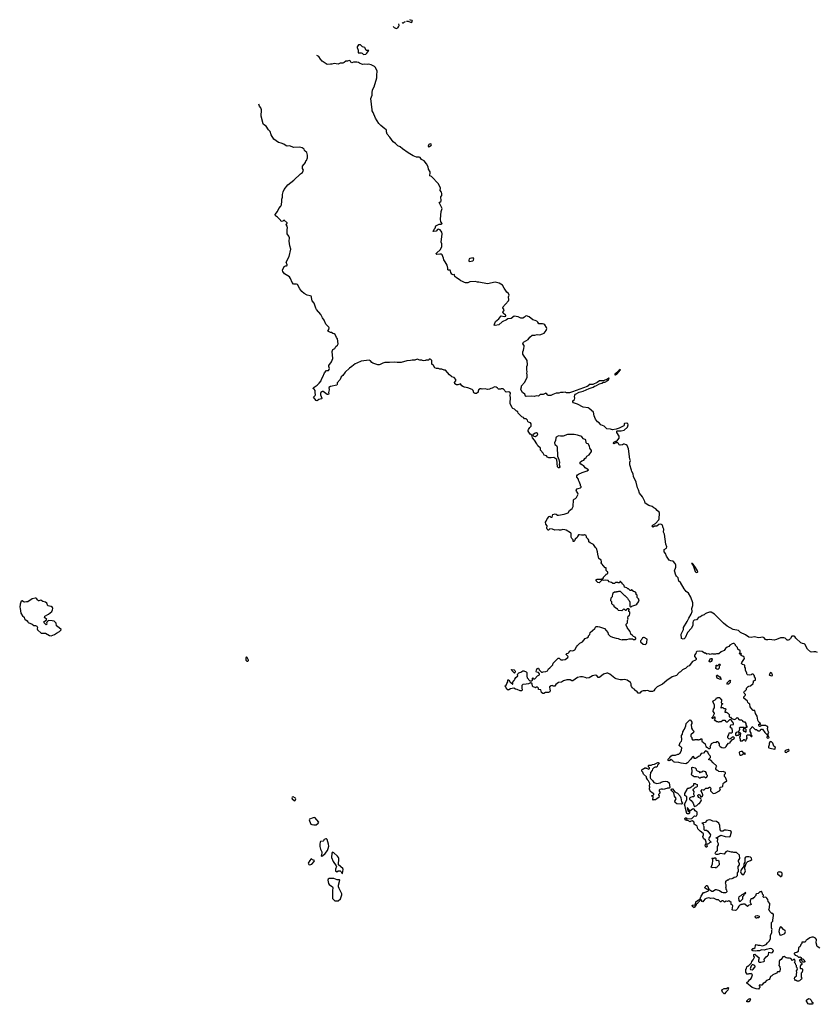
# Model space of a CAD drawing. Extents: x 2029826 to 2248070, y 228728 to 402406.
# Tile 245 of 256: x 2141922 to 2158637, y 381770 to 402406. Entities that reach past the tile are written whole.
import ezdxf

# ---------------------------------------------------------------- set-up
doc = ezdxf.new("R2010")
doc.units = 0

msp = doc.modelspace()

# ---------------------------------------------------------------- linework, layer by layer
at = {"layer": '0CON10XD'}
for points in [[(2150028, 402378), (2150065, 402373), (2150125, 402349), (2150139, 402355), (2150153, 402375), (2150145, 402389), (2150115, 402398), (2150099, 402406)], [(2149750, 402272), (2149756, 402256), (2149769, 402239), (2149815, 402224), (2149845, 402233), (2149864, 402256), (2149874, 402285), (2149869, 402317)], [(2149937, 402344), (2149945, 402338), (2149965, 402342), (2149985, 402360), (2149995, 402360), (2150004, 402369)], [(2149125, 401678), (2149175, 401682), (2149199, 401701), (2149238, 401758), (2149185, 401760), (2149165, 401810), (2149153, 401823), (2149104, 401834), (2149065, 401880), (2149025, 401876), (2148994, 401836), (2148992, 401825), (2149013, 401765), (2149015, 401710), (2149075, 401714), (2149096, 401706), (2149125, 401678)], [(2154746, 392966), (2154709, 393075), (2154710, 393135), (2154719, 393165), (2154707, 393195), (2154680, 393415), (2154655, 393480), (2154635, 393496), (2154595, 393509), (2154575, 393506), (2154555, 393494), (2154505, 393487), (2154485, 393493), (2154471, 393521), (2154454, 393534), (2154415, 393539), (2154375, 393517), (2154364, 393524), (2154365, 393538), (2154375, 393550), (2154415, 393572), (2154436, 393574), (2154482, 393638), (2154482, 393675), (2154433, 393753), (2154435, 393780), (2154445, 393788), (2154525, 393790), (2154589, 393801), (2154657, 393865), (2154671, 393915), (2154664, 393944), (2154645, 393952), (2154595, 393941), (2154588, 393935), (2154592, 393905), (2154583, 393897), (2154485, 393847), (2154425, 393827), (2154345, 393808), (2154305, 393823), (2154225, 393834), (2154172, 393885), (2154103, 393913), (2154068, 393958), (2154030, 393980), (2153992, 394035), (2153960, 394100), (2153945, 394179), (2153855, 394259), (2153835, 394269), (2153728, 394288), (2153615, 394349), (2153528, 394378), (2153514, 394394), (2153515, 394418), (2153550, 394445), (2153554, 394474), (2153546, 394506), (2153554, 394535), (2153571, 394555), (2153645, 394596), (2153729, 394621), (2153855, 394678), (2153937, 394703), (2153965, 394725), (2153995, 394732), (2154073, 394777), (2154125, 394791), (2154155, 394807), (2154185, 394808), (2154204, 394815), (2154225, 394835), (2154261, 394855), (2154278, 394895), (2154266, 394896), (2154237, 394873), (2154150, 394840), (2154115, 394835), (2154075, 394839), (2154025, 394801), (2153935, 394763), (2153855, 394760), (2153837, 394733), (2153815, 394719), (2153505, 394604), (2153445, 394588), (2153405, 394585), (2153384, 394584), (2153355, 394596), (2153311, 394589), (2153255, 394595), (2153221, 394579), (2153165, 394580), (2153098, 394552), (2153055, 394532), (2153005, 394531), (2152989, 394539), (2152965, 394568), (2152945, 394575), (2152895, 394549), (2152828, 394552), (2152802, 394525), (2152785, 394518), (2152751, 394519), (2152705, 394509), (2152645, 394518), (2152537, 394507), (2152525, 394518), (2152505, 394560), (2152459, 394589), (2152428, 394638), (2152422, 394665), (2152438, 394712), (2152438, 394735), (2152498, 394802), (2152550, 394890), (2152557, 394915), (2152560, 394965), (2152551, 394995), (2152554, 395025), (2152547, 395065), (2152551, 395139), (2152561, 395175), (2152557, 395265), (2152467, 395395), (2152464, 395445), (2152478, 395482), (2152490, 395515), (2152494, 395555), (2152492, 395575), (2152468, 395615), (2152471, 395635), (2152479, 395645), (2152575, 395706), (2152614, 395755), (2152665, 395794), (2152715, 395793), (2152765, 395806), (2152825, 395801), (2152879, 395821), (2152911, 395839), (2152956, 395895), (2152969, 395935), (2152964, 395955), (2152927, 396007), (2152905, 396024), (2152875, 396034), (2152802, 396032), (2152784, 396065), (2152763, 396085), (2152724, 396104), (2152675, 396116), (2152601, 396181), (2152545, 396200), (2152525, 396194), (2152500, 396170), (2152465, 396152), (2152425, 396152), (2152366, 396176), (2152285, 396190), (2152224, 396146), (2152155, 396136), (2152125, 396113), (2152034, 396076), (2151965, 396012), (2151884, 395994), (2151867, 396005), (2151870, 396025), (2151893, 396077), (2151965, 396133), (2152005, 396194), (2152015, 396199), (2152075, 396183), (2152108, 396195), (2152111, 396205), (2152105, 396215), (2152053, 396255), (2152050, 396275), (2152071, 396305), (2152074, 396325), (2152044, 396365), (2152043, 396375), (2152167, 396515), (2152171, 396535), (2152169, 396595), (2152177, 396635), (2152164, 396664), (2152133, 396695), (2152076, 396776), (2152043, 396845), (2151967, 396885), (2151885, 396905), (2151725, 396870), (2151546, 396904), (2151515, 396902), (2151465, 396916), (2151355, 396910), (2151316, 396894), (2151265, 396891), (2151243, 396895), (2151205, 396922), (2151165, 396935), (2151133, 396963), (2151074, 396995), (2151041, 397021), (2151035, 397058), (2151025, 397062), (2151005, 397060), (2150975, 397074), (2150954, 397105), (2150953, 397143), (2150944, 397154), (2150905, 397155), (2150895, 397164), (2150897, 397195), (2150878, 397258), (2150842, 397332), (2150812, 397375), (2150805, 397407), (2150775, 397476), (2150755, 397489), (2150725, 397494), (2150665, 397487), (2150648, 397495), (2150648, 397505), (2150658, 397515), (2150742, 397588), (2150769, 397651), (2150770, 397705), (2150757, 397745), (2150775, 397915), (2150767, 397953), (2150735, 397999), (2150695, 398016), (2150681, 398009), (2150650, 397975), (2150590, 397965), (2150609, 398015), (2150627, 398035), (2150643, 398085), (2150712, 398118), (2150755, 398120), (2150770, 398125), (2150778, 398135), (2150751, 398171), (2150742, 398225), (2150756, 398385), (2150776, 398446), (2150711, 398575), (2150747, 398595), (2150758, 398612), (2150751, 398695), (2150766, 398724), (2150772, 398765), (2150764, 398794), (2150737, 398825), (2150738, 398875), (2150698, 398965), (2150555, 399122), (2150520, 399135), (2150518, 399155), (2150526, 399185), (2150522, 399218), (2150490, 399275), (2150480, 399325), (2150444, 399384), (2150399, 399445), (2150341, 399475), (2150315, 399519), (2150296, 399526), (2150265, 399521), (2150237, 399527), (2150171, 399555), (2150064, 399615), (2149945, 399696), (2149895, 399741), (2149847, 399765), (2149795, 399812), (2149749, 399845), (2149676, 399945), (2149623, 400005), (2149612, 400055), (2149612, 400085), (2149603, 400103), (2149575, 400118), (2149487, 400187), (2149448, 400228), (2149378, 400345), (2149331, 400459), (2149310, 400495), (2149306, 400515), (2149284, 400755), (2149306, 400824), (2149306, 400875), (2149316, 400934), (2149350, 400995), (2149406, 401185), (2149405, 401245), (2149414, 401324), (2149382, 401402), (2149355, 401428), (2149285, 401462), (2149235, 401471), (2149205, 401464), (2149145, 401471), (2149105, 401469), (2149042, 401492), (2149020, 401510), (2148987, 401517), (2148915, 401516), (2148885, 401498), (2148869, 401509), (2148854, 401535), (2148825, 401548), (2148795, 401536), (2148755, 401533), (2148725, 401506), (2148696, 401496), (2148635, 401496), (2148594, 401476), (2148515, 401488), (2148464, 401474), (2148435, 401476), (2148365, 401464), (2148263, 401535), (2148226, 401576), (2148191, 401631), (2148147, 401656)], [(2154760, 390445), (2154758, 390458), (2154745, 390460), (2154728, 390442), (2154715, 390440), (2154680, 390475), (2154665, 390480), (2154647, 390497), (2154600, 390515), (2154588, 390548), (2154562, 390572), (2154550, 390585), (2154550, 390595), (2154515, 390630), (2154502, 390628), (2154498, 390612), (2154485, 390600), (2154465, 390600), (2154455, 390610), (2154405, 390610), (2154385, 390590), (2154355, 390590), (2154343, 390593), (2154325, 390610), (2154273, 390623), (2154255, 390650), (2154205, 390658), (2154165, 390652), (2154135, 390660), (2154115, 390650), (2154067, 390603), (2154035, 390610), (2154000, 390645), (2154005, 390670), (2154015, 390670), (2154025, 390680), (2154115, 390680), (2154125, 390690), (2154145, 390690), (2154160, 390705), (2154160, 390725), (2154210, 390775), (2154210, 390785), (2154235, 390790), (2154248, 390802), (2154250, 390835), (2154235, 390840), (2154213, 390863), (2154210, 390915), (2154195, 390920), (2154155, 390960), (2154140, 390965), (2154138, 390985), (2154121, 391001), (2154108, 391025), (2154112, 391045), (2154108, 391075), (2154062, 391115), (2154038, 391205), (2154032, 391255), (2154008, 391325), (2153991, 391341), (2153946, 391406), (2153875, 391440), (2153850, 391465), (2153847, 391497), (2153838, 391515), (2153800, 391555), (2153800, 391575), (2153790, 391585), (2153790, 391595), (2153765, 391610), (2153755, 391610), (2153745, 391600), (2153695, 391602), (2153655, 391612), (2153635, 391607), (2153610, 391575), (2153602, 391555), (2153560, 391515), (2153550, 391485), (2153535, 391470), (2153522, 391472), (2153520, 391505), (2153490, 391535), (2153481, 391561), (2153477, 391585), (2153482, 391642), (2153463, 391653), (2153375, 391707), (2153343, 391717), (2153305, 391718), (2153265, 391707), (2153237, 391707), (2153215, 391717), (2153135, 391710), (2153085, 391727), (2153035, 391732), (2153005, 391710), (2152995, 391710), (2152979, 391729), (2152972, 391752), (2152977, 391797), (2152950, 391835), (2152940, 391875), (2152958, 391895), (2152973, 391947), (2153020, 391995), (2153035, 392000), (2153055, 391980), (2153078, 391982), (2153093, 392037), (2153145, 392047), (2153165, 392042), (2153195, 392023), (2153215, 392020), (2153335, 392040), (2153415, 392072), (2153444, 392116), (2153501, 392159), (2153519, 392205), (2153530, 392345), (2153542, 392358), (2153569, 392371), (2153592, 392395), (2153628, 392465), (2153620, 392485), (2153590, 392525), (2153583, 392547), (2153605, 392572), (2153625, 392582), (2153677, 392593), (2153690, 392605), (2153690, 392625), (2153678, 392638), (2153678, 392655), (2153650, 392725), (2153633, 392753), (2153632, 392775), (2153598, 392815), (2153598, 392845), (2153611, 392865), (2153632, 392878), (2153709, 392915), (2153817, 392953), (2153843, 392975), (2153775, 393015), (2153747, 393057), (2153715, 393068), (2153685, 393088), (2153661, 393115), (2153668, 393132), (2153702, 393158), (2153741, 393175), (2153762, 393208), (2153795, 393233), (2153809, 393261), (2153856, 393285), (2153906, 393355), (2153906, 393375), (2153873, 393423), (2153865, 393470), (2153836, 393516), (2153805, 393523), (2153792, 393535), (2153785, 393598), (2153735, 393623), (2153704, 393665), (2153685, 393678), (2153655, 393681), (2153615, 393699), (2153545, 393714), (2153400, 393710), (2153313, 393677), (2153255, 393677), (2153214, 393686), (2153167, 393655), (2153157, 393635), (2153149, 393585), (2153129, 393535), (2153134, 393504), (2153170, 393480), (2153189, 393445), (2153196, 393255), (2153224, 393185), (2153236, 393125), (2153230, 393085), (2153240, 393035), (2153230, 393015), (2153215, 393010), (2153194, 393035), (2153179, 393185), (2153115, 393233), (2153058, 393222), (2153012, 393222), (2152984, 393234), (2152965, 393262), (2152910, 393280), (2152889, 393319), (2152833, 393385), (2152833, 393425), (2152782, 393475), (2152763, 393515), (2152710, 393595), (2152667, 393645), (2152654, 393695), (2152621, 393721), (2152581, 393781), (2152578, 393795), (2152585, 393818), (2152610, 393860), (2152639, 393885), (2152642, 393915), (2152638, 393935), (2152625, 393958), (2152588, 393968), (2152570, 393985), (2152562, 394015), (2152535, 394040), (2152503, 394043), (2152480, 394065), (2152444, 394084), (2152365, 394160), (2152360, 394185), (2152345, 394200), (2152332, 394202), (2152295, 394242), (2152255, 394254), (2152241, 394271), (2152200, 394365), (2152208, 394495), (2152192, 394525), (2152202, 394538), (2152207, 394575), (2152195, 394599), (2152175, 394606), (2152115, 394602), (2152055, 394668), (2152015, 394670), (2151995, 394660), (2151955, 394660), (2151940, 394675), (2151935, 394690), (2151925, 394690), (2151907, 394707), (2151875, 394710), (2151825, 394680), (2151793, 394677), (2151767, 394663), (2151725, 394652), (2151675, 394668), (2151615, 394660), (2151595, 394670), (2151575, 394670), (2151540, 394645), (2151540, 394635), (2151530, 394625), (2151528, 394602), (2151495, 394570), (2151465, 394570), (2151442, 394585), (2151422, 394635), (2151405, 394652), (2151315, 394692), (2151245, 394702), (2151225, 394711), (2151187, 394735), (2151160, 394775), (2151127, 394763), (2151105, 394754), (2151074, 394754), (2151042, 394775), (2151037, 394803), (2151060, 394835), (2151060, 394865), (2151025, 394908), (2150975, 394922), (2150966, 394936), (2150931, 394961), (2150845, 395060), (2150815, 395062), (2150772, 395082), (2150725, 395082), (2150696, 395096), (2150655, 395092), (2150625, 395108), (2150592, 395155), (2150562, 395185), (2150558, 395195), (2150562, 395225), (2150558, 395265), (2150540, 395285), (2150525, 395290), (2150505, 395290), (2150495, 395270), (2150435, 395270), (2150427, 395263), (2150395, 395258), (2150363, 395263), (2150352, 395272), (2150305, 395273), (2150255, 395290), (2150205, 395273), (2150149, 395271), (2150115, 395260), (2150034, 395256), (2149915, 395224), (2149835, 395224), (2149775, 395231), (2149675, 395220), (2149575, 395218), (2149535, 395208), (2149475, 395178), (2149455, 395173), (2149427, 395173), (2149383, 395183), (2149325, 395207), (2149302, 395222), (2149276, 395256), (2149245, 395268), (2149075, 395252), (2148988, 395205), (2148955, 395194), (2148885, 395136), (2148836, 395104), (2148745, 395020), (2148693, 394947), (2148656, 394924), (2148636, 394865), (2148575, 394798), (2148573, 394757), (2148565, 394748), (2148435, 394719), (2148398, 394695), (2148410, 394645), (2148394, 394595), (2148400, 394565), (2148395, 394550), (2148365, 394550), (2148285, 394612), (2148265, 394613), (2148235, 394592), (2148225, 394575), (2148224, 394545), (2148257, 394475), (2148256, 394465), (2148245, 394458), (2148194, 394446), (2148155, 394415), (2148135, 394428), (2148082, 394495), (2148114, 394526), (2148120, 394545), (2148113, 394595), (2148117, 394637), (2148095, 394662), (2148074, 394674), (2148072, 394685), (2148090, 394705), (2148155, 394747), (2148184, 394776), (2148200, 394785), (2148242, 394838), (2148246, 394875), (2148275, 394920), (2148313, 395007), (2148355, 395054), (2148395, 395056), (2148410, 395075), (2148416, 395095), (2148400, 395135), (2148401, 395155), (2148456, 395235), (2148484, 395304), (2148468, 395455), (2148485, 395492), (2148528, 395512), (2148550, 395555), (2148585, 395582), (2148597, 395615), (2148582, 395715), (2148563, 395743), (2148535, 395810), (2148515, 395822), (2148488, 395828), (2148455, 395850), (2148435, 395848), (2148406, 395866), (2148378, 395875), (2148403, 395915), (2148408, 395948), (2148404, 395964), (2148335, 396024), (2148300, 396110), (2148265, 396158), (2148236, 396226), (2148145, 396330), (2148125, 396360), (2148092, 396465), (2148050, 396515), (2148043, 396535), (2148040, 396595), (2148029, 396609), (2148009, 396619), (2147945, 396630), (2147885, 396667), (2147836, 396706), (2147791, 396765), (2147745, 396853), (2147725, 396866), (2147695, 396860), (2147663, 396865), (2147635, 396898), (2147598, 396978), (2147574, 397014), (2147472, 397082), (2147435, 397130), (2147433, 397155), (2147465, 397230), (2147490, 397245), (2147515, 397248), (2147528, 397255), (2147530, 397265), (2147507, 397325), (2147572, 397445), (2147601, 397595), (2147583, 397665), (2147570, 397765), (2147577, 397835), (2147565, 397872), (2147531, 397915), (2147529, 398005), (2147536, 398046), (2147529, 398075), (2147508, 398115), (2147512, 398125), (2147528, 398132), (2147529, 398145), (2147465, 398202), (2147451, 398199), (2147435, 398183), (2147405, 398178), (2147386, 398206), (2147325, 398268), (2147280, 398295), (2147278, 398322), (2147324, 398386), (2147355, 398452), (2147392, 398498), (2147406, 398525), (2147416, 398605), (2147414, 398645), (2147428, 398685), (2147431, 398745), (2147444, 398796), (2147466, 398845), (2147542, 398948), (2147669, 399041), (2147805, 399172), (2147848, 399205), (2147868, 399255), (2147850, 399285), (2147852, 399335), (2147910, 399415), (2147920, 399445), (2147932, 399458), (2147952, 399508), (2147952, 399565), (2147940, 399625), (2147905, 399650), (2147892, 399665), (2147885, 399690), (2147845, 399723), (2147785, 399734), (2147667, 399727), (2147575, 399762), (2147525, 399752), (2147505, 399760), (2147455, 399800), (2147405, 399820), (2147345, 399830), (2147248, 399905), (2147194, 399994), (2147172, 400062), (2147138, 400095), (2147087, 400175), (2147035, 400210), (2147026, 400225), (2146984, 400385), (2146987, 400517), (2146973, 400555), (2146947, 400595), (2146935, 400636)], [(2150495, 399741), (2150515, 399758), (2150535, 399762), (2150550, 399785), (2150548, 399798), (2150525, 399803), (2150495, 399792), (2150483, 399765), (2150485, 399750), (2150495, 399741)], [(2151355, 397340), (2151385, 397344), (2151415, 397351), (2151431, 397365), (2151438, 397395), (2151425, 397418), (2151355, 397402), (2151339, 397391), (2151332, 397365), (2151337, 397345), (2151355, 397340)], [(2154405, 394965), (2154435, 394979), (2154515, 395068), (2154505, 395073), (2154485, 395063), (2154429, 395001), (2154395, 394976), (2154396, 394966), (2154405, 394965)], [(2152735, 393672), (2152769, 393695), (2152779, 393715), (2152773, 393733), (2152755, 393744), (2152725, 393741), (2152673, 393705), (2152676, 393695), (2152700, 393680), (2152735, 393672)], [(2158640, 389140), (2158605, 389160), (2158565, 389160), (2158525, 389149), (2158496, 389156), (2158435, 389211), (2158379, 389315), (2158365, 389324), (2158325, 389330), (2158295, 389343), (2158185, 389444), (2158167, 389477), (2158155, 389484), (2158104, 389486), (2158075, 389437), (2158049, 389411), (2158025, 389400), (2158005, 389403), (2157965, 389441), (2157939, 389449), (2157865, 389452), (2157781, 389419), (2157735, 389400), (2157685, 389406), (2157645, 389419), (2157600, 389410), (2157562, 389412), (2157552, 389415), (2157525, 389451), (2157495, 389468), (2157415, 389453), (2157315, 389471), (2157251, 389459), (2157205, 389464), (2157135, 389514), (2157027, 389565), (2156985, 389601), (2156872, 389622), (2156748, 389698), (2156674, 389755), (2156605, 389820), (2156485, 389946), (2156415, 389988), (2156375, 389989), (2156312, 389968), (2156285, 389953), (2156265, 389933), (2156221, 389919), (2156189, 389891), (2156155, 389881), (2156105, 389829), (2156060, 389820), (2156038, 389802), (2156028, 389775), (2156031, 389719), (2156002, 389655), (2155920, 389560), (2155865, 389448), (2155845, 389428), (2155825, 389420), (2155792, 389435), (2155787, 389527), (2155831, 389625), (2155833, 389665), (2155911, 389795), (2155943, 389865), (2155996, 389944), (2156016, 390004), (2156009, 390065), (2156029, 390125), (2156030, 390185), (2155985, 390305), (2155938, 390385), (2155889, 390419), (2155848, 390475), (2155773, 390613), (2155735, 390639), (2155721, 390711), (2155685, 390744), (2155672, 390765), (2155645, 390855), (2155673, 390935), (2155671, 390971), (2155661, 391005), (2155615, 391056), (2155565, 391062), (2155535, 391077), (2155479, 391165), (2155456, 391216), (2155431, 391255), (2155431, 391305), (2155475, 391332), (2155481, 391355), (2155465, 391415), (2155432, 391625), (2155416, 391665), (2155418, 391725), (2155404, 391755), (2155395, 391806), (2155385, 391819), (2155359, 391831), (2155315, 391829), (2155275, 391793), (2155222, 391788), (2155195, 391771), (2155182, 391775), (2155179, 391795), (2155195, 391822), (2155245, 391845), (2155319, 391921), (2155325, 391945), (2155332, 392065), (2155322, 392085), (2155278, 392118), (2155253, 392155), (2155213, 392173), (2155175, 392202), (2155105, 392222), (2155032, 392272), (2155024, 392305), (2154972, 392405), (2154914, 392485), (2154889, 392555), (2154868, 392595), (2154839, 392715), (2154782, 392835), (2154778, 392885), (2154753, 392935), (2154746, 392966)], [(2156101, 390821), (2156125, 390824), (2156131, 390835), (2156128, 390855), (2156086, 390926), (2156037, 390995), (2156025, 391006), (2156005, 391010), (2156003, 391005), (2156034, 390964), (2156080, 390840), (2156101, 390821)], [(2156992, 387742), (2157005, 387730), (2157055, 387730), (2157060, 387715), (2157075, 387700), (2157085, 387700), (2157095, 387690), (2157115, 387690), (2157137, 387657), (2157140, 387625), (2157160, 387595), (2157158, 387572), (2157115, 387570), (2157110, 387565), (2157112, 387552), (2157128, 387548), (2157140, 387535), (2157138, 387472), (2157122, 387472), (2157118, 387488), (2157105, 387490), (2157090, 387505), (2157090, 387535), (2157100, 387545), (2157098, 387568), (2157015, 387570), (2157000, 387555), (2157010, 387545), (2157010, 387525), (2156998, 387512), (2156988, 387482), (2156935, 387468), (2156920, 387445), (2156922, 387412), (2156935, 387410), (2156945, 387400), (2156955, 387410), (2156985, 387410), (2156998, 387422), (2157000, 387445), (2156992, 387458), (2157002, 387468), (2157015, 387470), (2157030, 387455), (2157030, 387435), (2157020, 387425), (2157020, 387385), (2157010, 387375), (2157013, 387343), (2157020, 387335), (2157020, 387295), (2157025, 387290), (2157065, 387290), (2157095, 387320), (2157105, 387320), (2157118, 387308), (2157122, 387292), (2157138, 387292), (2157152, 387328), (2157170, 387345), (2157170, 387355), (2157160, 387365), (2157160, 387405), (2157175, 387420), (2157215, 387420), (2157252, 387382), (2157268, 387382), (2157270, 387395), (2157250, 387415), (2157250, 387455), (2157230, 387485), (2157230, 387535), (2157258, 387562), (2157262, 387578), (2157275, 387590), (2157332, 387532), (2157365, 387530), (2157395, 387500), (2157435, 387500), (2157448, 387512), (2157450, 387525), (2157462, 387538), (2157488, 387538), (2157535, 387470), (2157588, 387418), (2157590, 387385), (2157580, 387375), (2157582, 387362), (2157595, 387350), (2157618, 387352), (2157628, 387365), (2157610, 387405), (2157610, 387445), (2157618, 387465), (2157610, 387495), (2157600, 387505), (2157600, 387525), (2157590, 387535), (2157590, 387555), (2157600, 387565), (2157598, 387588), (2157585, 387600), (2157565, 387600), (2157555, 387610), (2157455, 387610), (2157445, 387590), (2157435, 387590), (2157422, 387602), (2157410, 387615), (2157412, 387638), (2157445, 387640), (2157450, 387645), (2157435, 387668), (2157412, 387682), (2157388, 387728), (2157377, 387807), (2157342, 387865), (2157330, 387925), (2157325, 387930), (2157295, 387930), (2157244, 387984), (2157233, 388003), (2157225, 388060), (2157200, 388075), (2157183, 388093), (2157175, 388120), (2157100, 388185), (2157100, 388215), (2157125, 388240), (2157130, 388255), (2157130, 388265), (2157102, 388292), (2157100, 388305), (2157110, 388335), (2157130, 388345), (2157150, 388365), (2157150, 388395), (2157185, 388430), (2157195, 388430), (2157205, 388440), (2157238, 388442), (2157290, 388495), (2157290, 388505), (2157300, 388515), (2157302, 388548), (2157340, 388565), (2157340, 388605), (2157320, 388635), (2157320, 388655), (2157310, 388665), (2157308, 388678), (2157295, 388690), (2157265, 388690), (2157252, 388678), (2157225, 388670), (2157172, 388672), (2157170, 388685), (2157160, 388695), (2157160, 388715), (2157130, 388765), (2157130, 388815), (2157120, 388835), (2157120, 388875), (2157070, 388895), (2157052, 388915), (2157054, 388936), (2157108, 389015), (2157102, 389042), (2157077, 389067), (2157055, 389070), (2157042, 389082), (2157040, 389105), (2157050, 389115), (2157038, 389128), (2157032, 389128), (2157015, 389110), (2157002, 389122), (2157020, 389145), (2157018, 389175), (2156975, 389210), (2156967, 389247), (2156925, 389290), (2156920, 389305), (2156895, 389330), (2156875, 389332), (2156850, 389325), (2156805, 389298), (2156785, 389272), (2156750, 389255), (2156715, 389228), (2156685, 389182), (2156625, 389158), (2156572, 389118), (2156525, 389118), (2156505, 389110), (2156455, 389110), (2156435, 389118), (2156395, 389100), (2156365, 389118), (2156325, 389108), (2156295, 389130), (2156275, 389132), (2156222, 389162), (2156163, 389173), (2156113, 389167), (2156098, 389148), (2156092, 389125), (2156064, 389085), (2156065, 389062), (2156097, 389015), (2156096, 388994), (2156085, 388980), (2156025, 388957), (2155953, 388867), (2155915, 388848), (2155875, 388808), (2155855, 388802), (2155815, 388778), (2155770, 388735), (2155745, 388722), (2155685, 388662), (2155595, 388632), (2155483, 388557), (2155395, 388483), (2155284, 388426), (2155234, 388376), (2155209, 388341), (2155185, 388328), (2155165, 388323), (2155125, 388328), (2155085, 388348), (2155045, 388340), (2154985, 388340), (2154947, 388323), (2154915, 388290), (2154885, 388290), (2154859, 388319), (2154810, 388355), (2154810, 388365), (2154798, 388378), (2154785, 388380), (2154761, 388401), (2154745, 388430), (2154738, 388455), (2154738, 388485), (2154722, 388515), (2154656, 388566), (2154595, 388580), (2154555, 388572), (2154505, 388572), (2154425, 388592), (2154396, 388606), (2154291, 388691), (2154245, 388710), (2154225, 388710), (2154154, 388686), (2154080, 388625), (2154065, 388620), (2154045, 388620), (2154020, 388660), (2153985, 388665), (2153923, 388657), (2153855, 388610), (2153805, 388608), (2153775, 388622), (2153715, 388630), (2153675, 388630), (2153615, 388619), (2153515, 388546), (2153495, 388548), (2153455, 388569), (2153385, 388569), (2153315, 388549), (2153275, 388524), (2153215, 388512), (2153155, 388470), (2153135, 388440), (2153105, 388440), (2153085, 388450), (2153063, 388447), (2153028, 388422), (2153030, 388365), (2153040, 388355), (2153035, 388320), (2153005, 388303), (2152943, 388307), (2152905, 388282), (2152883, 388283), (2152860, 388305), (2152845, 388360), (2152795, 388370), (2152792, 388395), (2152777, 388417), (2152755, 388420), (2152735, 388400), (2152725, 388410), (2152680, 388425), (2152668, 388438), (2152660, 388485), (2152637, 388507), (2152625, 388508), (2152585, 388487), (2152535, 388483), (2152465, 388470), (2152446, 388454), (2152443, 388395), (2152449, 388361), (2152442, 388338), (2152411, 388341), (2152345, 388368), (2152310, 388375), (2152275, 388398), (2152205, 388380), (2152175, 388359), (2152160, 388355), (2152124, 388384), (2152117, 388407), (2152090, 388435), (2152115, 388460), (2152130, 388495), (2152152, 388525), (2152155, 388570), (2152175, 388570), (2152201, 388521), (2152222, 388502), (2152238, 388498), (2152252, 388482), (2152258, 388482), (2152260, 388495), (2152250, 388505), (2152250, 388515), (2152286, 388554), (2152298, 388585), (2152322, 388618), (2152360, 388655), (2152352, 388675), (2152360, 388695), (2152385, 388718), (2152425, 388730), (2152463, 388757), (2152485, 388761), (2152535, 388739), (2152547, 388725), (2152549, 388645), (2152558, 388615), (2152615, 388552), (2152655, 388550), (2152668, 388565), (2152670, 388605), (2152675, 388610), (2152686, 388606), (2152692, 388592), (2152716, 388594), (2152774, 388656), (2152812, 388678), (2152812, 388695), (2152793, 388723), (2152755, 388730), (2152744, 388744), (2152750, 388775), (2152765, 388807), (2152785, 388817), (2152792, 388812), (2152810, 388780), (2152855, 388731), (2152875, 388729), (2152895, 388736), (2152950, 388745), (2152982, 388758), (2153005, 388804), (2153035, 388824), (2153098, 388885), (2153105, 388922), (2153205, 389024), (2153225, 389026), (2153265, 388992), (2153301, 388991), (2153355, 388998), (2153412, 389035), (2153417, 389057), (2153372, 389102), (2153372, 389108), (2153385, 389120), (2153415, 389130), (2153435, 389150), (2153447, 389173), (2153459, 389181), (2153475, 389187), (2153515, 389180), (2153555, 389202), (2153588, 389265), (2153605, 389282), (2153664, 389336), (2153715, 389368), (2153775, 389438), (2153805, 389450), (2153840, 389475), (2153842, 389495), (2153867, 389523), (2153880, 389565), (2153973, 389647), (2153995, 389687), (2154035, 389690), (2154075, 389682), (2154175, 389648), (2154244, 389564), (2154253, 389525), (2154294, 389484), (2154345, 389462), (2154425, 389442), (2154465, 389438), (2154493, 389423), (2154545, 389412), (2154555, 389418), (2154643, 389417), (2154695, 389432), (2154765, 389430), (2154788, 389418), (2154815, 389418), (2154837, 389433), (2154837, 389447), (2154823, 389463), (2154785, 389480), (2154759, 389509), (2154732, 389525), (2154712, 389585), (2154688, 389615), (2154669, 389649), (2154652, 389665), (2154632, 389715), (2154633, 389737), (2154660, 389765), (2154660, 389815), (2154670, 389825), (2154672, 389845), (2154668, 389865), (2154672, 389905), (2154698, 389925), (2154708, 389955), (2154707, 389987), (2154690, 390005), (2154690, 390035), (2154700, 390045), (2154685, 390060), (2154655, 390060), (2154640, 390045), (2154635, 390020), (2154625, 390020), (2154605, 390040), (2154585, 390048), (2154570, 390045), (2154542, 390018), (2154473, 390023), (2154462, 390032), (2154460, 390045), (2154448, 390058), (2154435, 390060), (2154382, 390102), (2154380, 390125), (2154368, 390138), (2154352, 390142), (2154332, 390162), (2154330, 390205), (2154310, 390225), (2154318, 390292), (2154342, 390318), (2154350, 390375), (2154360, 390385), (2154360, 390395), (2154385, 390418), (2154428, 390412), (2154435, 390420), (2154465, 390420), (2154475, 390430), (2154505, 390430), (2154595, 390340), (2154605, 390340), (2154662, 390285), (2154673, 390253), (2154695, 390230), (2154707, 390197), (2154710, 390115), (2154722, 390102), (2154735, 390100), (2154753, 390117), (2154835, 390142), (2154852, 390155), (2154888, 390202), (2154902, 390245), (2154889, 390269), (2154862, 390295), (2154860, 390345), (2154842, 390362), (2154840, 390385), (2154825, 390410), (2154812, 390418), (2154785, 390420), (2154760, 390445)], [(2142585, 389493), (2142655, 389518), (2142692, 389548), (2142755, 389581), (2142791, 389615), (2142790, 389625), (2142747, 389657), (2142696, 389705), (2142685, 389760), (2142645, 389797), (2142605, 389807), (2142525, 389812), (2142493, 389777), (2142482, 389755), (2142488, 389735), (2142475, 389722), (2142432, 389765), (2142430, 389785), (2142490, 389835), (2142445, 389880), (2142448, 389905), (2142525, 389944), (2142595, 390001), (2142609, 390035), (2142614, 390065), (2142610, 390085), (2142580, 390110), (2142515, 390123), (2142494, 390174), (2142466, 390196), (2142405, 390210), (2142368, 390238), (2142325, 390224), (2142315, 390228), (2142296, 390245), (2142285, 390270), (2142265, 390281), (2142245, 390284), (2142185, 390266), (2142095, 390202), (2142065, 390208), (2142025, 390198), (2142005, 390208), (2141975, 390228), (2141955, 390220), (2141933, 390157), (2141922, 390095), (2141934, 390065), (2141947, 389965), (2141981, 389915), (2142017, 389887), (2142021, 389855), (2142030, 389840), (2142080, 389810), (2142090, 389785), (2142103, 389773), (2142185, 389736), (2142220, 389710), (2142255, 389706), (2142282, 389692), (2142294, 389666), (2142286, 389636), (2142293, 389615), (2142373, 389547), (2142465, 389546), (2142545, 389500), (2142585, 389493)], [(2155035, 389312), (2155055, 389330), (2155068, 389355), (2155070, 389425), (2155007, 389457), (2154993, 389457), (2154972, 389448), (2154968, 389432), (2154952, 389418), (2154948, 389402), (2154932, 389388), (2154932, 389365), (2154985, 389318), (2155035, 389312)], [(2146705, 388961), (2146716, 388974), (2146716, 388985), (2146690, 389040), (2146673, 389047), (2146665, 389042), (2146659, 389025), (2146663, 388983), (2146681, 388961), (2146705, 388961)], [(2156395, 388942), (2156370, 388955), (2156368, 388972), (2156400, 389015), (2156425, 389020), (2156438, 389005), (2156430, 388995), (2156430, 388975), (2156416, 388954), (2156395, 388942)], [(2152295, 388710), (2152238, 388765), (2152230, 388785), (2152285, 388777), (2152299, 388769), (2152307, 388755), (2152302, 388718), (2152295, 388710)], [(2156555, 388790), (2156532, 388792), (2156510, 388805), (2156510, 388825), (2156520, 388845), (2156520, 388875), (2156525, 388880), (2156535, 388870), (2156555, 388870), (2156582, 388898), (2156595, 388900), (2156610, 388885), (2156582, 388858), (2156580, 388815), (2156555, 388790)], [(2156615, 388580), (2156585, 388582), (2156542, 388605), (2156522, 388655), (2156532, 388668), (2156555, 388670), (2156560, 388655), (2156593, 388633), (2156618, 388595), (2156620, 388585), (2156615, 388580)], [(2157675, 388657), (2157695, 388662), (2157701, 388675), (2157687, 388705), (2157655, 388726), (2157631, 388675), (2157635, 388668), (2157675, 388657)], [(2156758, 388478), (2156743, 388497), (2156805, 388560), (2156820, 388545), (2156810, 388535), (2156810, 388515), (2156775, 388482), (2156758, 388478)], [(2156936, 384444), (2156962, 384468), (2156968, 384485), (2156968, 384525), (2156988, 384555), (2156978, 384655), (2157008, 384695), (2157006, 384716), (2156987, 384765), (2156987, 384785), (2157012, 384825), (2157010, 384895), (2156942, 384952), (2156885, 384950), (2156865, 384960), (2156838, 384958), (2156765, 384978), (2156745, 384978), (2156717, 384963), (2156685, 384920), (2156605, 384928), (2156555, 384910), (2156515, 384910), (2156502, 384922), (2156498, 384935), (2156511, 384969), (2156525, 384980), (2156535, 384980), (2156548, 384995), (2156548, 385075), (2156570, 385115), (2156570, 385135), (2156548, 385178), (2156551, 385241), (2156545, 385250), (2156510, 385255), (2156615, 385317), (2156705, 385288), (2156802, 385278), (2156813, 385287), (2156820, 385305), (2156836, 385386), (2156810, 385405), (2156725, 385422), (2156695, 385420), (2156654, 385396), (2156625, 385398), (2156600, 385430), (2156592, 385515), (2156572, 385565), (2156525, 385599), (2156445, 385610), (2156408, 385628), (2156375, 385634), (2156349, 385631), (2156325, 385620), (2156285, 385581), (2156220, 385565), (2156238, 385558), (2156250, 385545), (2156248, 385525), (2156258, 385495), (2156257, 385435), (2156272, 385422), (2156315, 385417), (2156342, 385402), (2156397, 385325), (2156390, 385295), (2156363, 385255), (2156360, 385235), (2156369, 385209), (2156410, 385165), (2156379, 385151), (2156355, 385130), (2156332, 385128), (2156320, 385115), (2156320, 385095), (2156330, 385075), (2156315, 385060), (2156305, 385062), (2156292, 385075), (2156290, 385105), (2156310, 385135), (2156310, 385165), (2156295, 385210), (2156250, 385245), (2156243, 385263), (2156238, 385285), (2156250, 385325), (2156250, 385345), (2156208, 385375), (2156185, 385402), (2156165, 385412), (2156132, 385445), (2156116, 385506), (2156060, 385545), (2156060, 385575), (2156050, 385595), (2156015, 385612), (2155993, 385607), (2155975, 385592), (2155925, 385620), (2155905, 385620), (2155895, 385630), (2155885, 385630), (2155860, 385655), (2155865, 385680), (2155887, 385677), (2155905, 385660), (2156007, 385663), (2156062, 385718), (2156095, 385710), (2156105, 385720), (2156118, 385745), (2156122, 385785), (2156116, 385796), (2156075, 385822), (2156055, 385858), (2156037, 385867), (2156025, 385863), (2155965, 385820), (2155957, 385835), (2155925, 385882), (2155910, 385885), (2155924, 385824), (2155935, 385813), (2155958, 385808), (2155958, 385775), (2155945, 385760), (2155915, 385763), (2155902, 385772), (2155879, 385845), (2155871, 385915), (2155857, 385965), (2155900, 386055), (2155900, 386115), (2155860, 386145), (2155860, 386185), (2155910, 386275), (2155912, 386288), (2155925, 386300), (2155945, 386300), (2155955, 386310), (2155975, 386310), (2155985, 386320), (2155995, 386320), (2156022, 386348), (2156038, 386352), (2156050, 386365), (2156050, 386395), (2156055, 386400), (2156075, 386400), (2156082, 386392), (2156120, 386375), (2156120, 386335), (2156107, 386323), (2156075, 386312), (2156045, 386280), (2156030, 386275), (2156030, 386255), (2156049, 386229), (2156042, 386175), (2156060, 386145), (2156060, 386135), (2156042, 386118), (2156015, 386117), (2155980, 386105), (2155964, 386096), (2155958, 386085), (2155961, 386071), (2155995, 386043), (2156036, 385985), (2156054, 385924), (2156065, 385913), (2156110, 385935), (2156155, 385980), (2156165, 385980), (2156206, 386034), (2156209, 386055), (2156202, 386072), (2156185, 386092), (2156150, 386105), (2156147, 386117), (2156130, 386135), (2156130, 386155), (2156153, 386167), (2156167, 386167), (2156195, 386120), (2156212, 386118), (2156225, 386128), (2156238, 386145), (2156238, 386165), (2156230, 386175), (2156230, 386195), (2156220, 386205), (2156220, 386225), (2156202, 386232), (2156200, 386245), (2156225, 386270), (2156243, 386263), (2156265, 386268), (2156303, 386297), (2156342, 386298), (2156375, 386320), (2156395, 386320), (2156408, 386295), (2156408, 386282), (2156400, 386275), (2156400, 386245), (2156458, 386188), (2156495, 386192), (2156590, 386245), (2156610, 386275), (2156602, 386282), (2156592, 386308), (2156605, 386320), (2156645, 386330), (2156660, 386345), (2156662, 386398), (2156675, 386410), (2156688, 386412), (2156705, 386430), (2156715, 386430), (2156740, 386455), (2156710, 386525), (2156690, 386545), (2156690, 386585), (2156710, 386605), (2156710, 386625), (2156665, 386648), (2156625, 386642), (2156575, 386650), (2156555, 386670), (2156535, 386670), (2156522, 386682), (2156510, 386705), (2156520, 386745), (2156530, 386755), (2156528, 386768), (2156458, 386828), (2156408, 386885), (2156362, 386895), (2156361, 386905), (2156397, 386943), (2156400, 386965), (2156391, 386981), (2156363, 387005), (2156342, 387052), (2156305, 387078), (2156295, 387080), (2156285, 387074), (2156255, 387030), (2156206, 387024), (2156192, 387008), (2156176, 386974), (2156144, 386966), (2156115, 386938), (2156087, 386923), (2156060, 386925), (2156058, 386945), (2156045, 386962), (2156025, 386958), (2155982, 386898), (2155915, 386833), (2155885, 386812), (2155785, 386822), (2155735, 386840), (2155643, 386843), (2155625, 386850), (2155620, 386865), (2155598, 386888), (2155585, 386890), (2155575, 386900), (2155562, 386898), (2155545, 386880), (2155535, 386880), (2155525, 386870), (2155513, 386883), (2155512, 386905), (2155548, 386942), (2155565, 386970), (2155595, 386990), (2155665, 386990), (2155715, 387010), (2155735, 387010), (2155755, 387030), (2155765, 387030), (2155790, 387095), (2155798, 387145), (2155770, 387175), (2155755, 387180), (2155740, 387195), (2155752, 387215), (2155763, 387255), (2155788, 387285), (2155800, 387315), (2155797, 387347), (2155790, 387355), (2155790, 387405), (2155810, 387435), (2155810, 387455), (2155820, 387465), (2155820, 387485), (2155830, 387495), (2155832, 387508), (2155857, 387533), (2155882, 387605), (2155890, 387655), (2155965, 387730), (2155988, 387728), (2155993, 387703), (2156010, 387685), (2156008, 387655), (2155992, 387635), (2155998, 387558), (2156020, 387525), (2156050, 387495), (2156045, 387470), (2155990, 387415), (2155990, 387385), (2156010, 387365), (2156010, 387335), (2156022, 387312), (2156065, 387310), (2156075, 387320), (2156095, 387322), (2156125, 387320), (2156135, 387310), (2156145, 387310), (2156158, 387322), (2156175, 387322), (2156208, 387338), (2156218, 387328), (2156220, 387285), (2156285, 387230), (2156304, 387174), (2156339, 387149), (2156355, 387130), (2156385, 387130), (2156398, 387142), (2156400, 387155), (2156390, 387165), (2156390, 387175), (2156398, 387182), (2156423, 387237), (2156478, 387262), (2156515, 387260), (2156533, 387277), (2156545, 387280), (2156570, 387265), (2156570, 387245), (2156580, 387235), (2156580, 387195), (2156602, 387172), (2156635, 387150), (2156675, 387142), (2156705, 387152), (2156728, 387175), (2156745, 387210), (2156775, 387240), (2156808, 387252), (2156810, 387265), (2156862, 387318), (2156898, 387342), (2156900, 387355), (2156885, 387370), (2156855, 387370), (2156825, 387340), (2156815, 387340), (2156805, 387330), (2156782, 387332), (2156760, 387355), (2156760, 387385), (2156780, 387415), (2156792, 387458), (2156845, 387460), (2156860, 387475), (2156860, 387515), (2156850, 387525), (2156850, 387545), (2156822, 387562), (2156810, 387575), (2156810, 387585), (2156820, 387595), (2156822, 387628), (2156878, 387632), (2156880, 387665), (2156870, 387675), (2156870, 387685), (2156830, 387725), (2156825, 387740), (2156795, 387730), (2156745, 387680), (2156732, 387682), (2156720, 387695), (2156718, 387708), (2156705, 387720), (2156655, 387720), (2156625, 387690), (2156585, 387690), (2156575, 387680), (2156565, 387680), (2156555, 387690), (2156533, 387693), (2156505, 387710), (2156495, 387710), (2156482, 387722), (2156492, 387748), (2156500, 387755), (2156498, 387788), (2156475, 387790), (2156468, 387772), (2156455, 387770), (2156445, 387760), (2156432, 387762), (2156430, 387775), (2156448, 387792), (2156480, 387865), (2156480, 387875), (2156458, 387905), (2156463, 387957), (2156480, 387985), (2156480, 388045), (2156451, 388111), (2156457, 388133), (2156498, 388152), (2156518, 388172), (2156525, 388190), (2156545, 388190), (2156555, 388200), (2156585, 388200), (2156598, 388188), (2156602, 388172), (2156615, 388170), (2156628, 388158), (2156630, 388115), (2156620, 388105), (2156620, 388095), (2156632, 388082), (2156650, 388075), (2156648, 388062), (2156630, 388045), (2156612, 387992), (2156625, 387980), (2156635, 387990), (2156655, 387990), (2156675, 387970), (2156715, 387970), (2156720, 387945), (2156703, 387927), (2156702, 387892), (2156735, 387890), (2156755, 387880), (2156800, 387835), (2156790, 387825), (2156790, 387805), (2156805, 387790), (2156815, 387790), (2156842, 387762), (2156883, 387743), (2156905, 387742), (2156930, 387755), (2156955, 387780), (2156965, 387780), (2156970, 387765), (2156992, 387742)], [(2157745, 387120), (2157760, 387135), (2157757, 387157), (2157723, 387183), (2157705, 387240), (2157675, 387270), (2157652, 387278), (2157630, 387245), (2157630, 387205), (2157612, 387165), (2157613, 387153), (2157623, 387143), (2157678, 387128), (2157745, 387120)], [(2157045, 386990), (2157055, 387000), (2157065, 387000), (2157085, 387020), (2157105, 387020), (2157115, 387010), (2157125, 387010), (2157130, 387025), (2157092, 387042), (2157067, 387067), (2157045, 387070), (2157015, 387060), (2157000, 387045), (2157010, 387005), (2157025, 386990), (2157045, 386990)], [(2157995, 387050), (2158012, 387068), (2158028, 387072), (2158048, 387092), (2158048, 387098), (2158025, 387108), (2158015, 387100), (2157983, 387097), (2157972, 387088), (2157960, 387075), (2157962, 387052), (2157995, 387050)], [(2155195, 386050), (2155190, 386055), (2155197, 386117), (2155188, 386128), (2155170, 386135), (2155170, 386145), (2155198, 386152), (2155210, 386165), (2155210, 386185), (2155182, 386192), (2155132, 386235), (2155130, 386265), (2155120, 386275), (2155120, 386305), (2155130, 386315), (2155130, 386325), (2155120, 386335), (2155128, 386395), (2155117, 386427), (2155103, 386453), (2155080, 386475), (2155080, 386485), (2155060, 386515), (2155060, 386535), (2154993, 386593), (2154980, 386635), (2154960, 386655), (2154960, 386685), (2154975, 386700), (2154985, 386700), (2155000, 386715), (2155035, 386730), (2155045, 386720), (2155065, 386720), (2155075, 386710), (2155105, 386700), (2155120, 386715), (2155118, 386728), (2155100, 386745), (2155100, 386775), (2155105, 386780), (2155155, 386782), (2155185, 386798), (2155225, 386800), (2155295, 386838), (2155305, 386840), (2155318, 386828), (2155320, 386815), (2155290, 386785), (2155278, 386755), (2155265, 386742), (2155235, 386740), (2155225, 386730), (2155212, 386728), (2155182, 386698), (2155175, 386670), (2155143, 386627), (2155137, 386565), (2155138, 386515), (2155143, 386503), (2155183, 386463), (2155211, 386421), (2155275, 386400), (2155345, 386410), (2155363, 386427), (2155405, 386442), (2155465, 386448), (2155497, 386437), (2155530, 386415), (2155550, 386315), (2155535, 386300), (2155495, 386300), (2155485, 386290), (2155405, 386270), (2155395, 386280), (2155365, 386280), (2155335, 386270), (2155320, 386255), (2155320, 386235), (2155340, 386215), (2155340, 386195), (2155310, 386165), (2155310, 386155), (2155320, 386145), (2155318, 386105), (2155261, 386069), (2155245, 386058), (2155205, 386052), (2155195, 386050)], [(2156185, 386510), (2156165, 386510), (2156145, 386530), (2156105, 386540), (2156055, 386540), (2156038, 386558), (2156025, 386560), (2156010, 386575), (2156002, 386595), (2156018, 386645), (2156005, 386730), (2156025, 386740), (2156077, 386727), (2156100, 386705), (2156102, 386682), (2156122, 386662), (2156158, 386648), (2156165, 386630), (2156185, 386630), (2156195, 386640), (2156225, 386640), (2156245, 386660), (2156285, 386652), (2156310, 386615), (2156310, 386595), (2156330, 386575), (2156330, 386555), (2156305, 386512), (2156293, 386513), (2156275, 386528), (2156235, 386528), (2156225, 386520), (2156195, 386520), (2156185, 386510)], [(2147685, 386037), (2147695, 386042), (2147709, 386075), (2147705, 386087), (2147655, 386116), (2147630, 386110), (2147622, 386095), (2147630, 386075), (2147675, 386041), (2147685, 386037)], [(2155785, 385964), (2155695, 385972), (2155655, 386000), (2155651, 386025), (2155673, 386065), (2155676, 386086), (2155644, 386135), (2155634, 386204), (2155588, 386245), (2155578, 386265), (2155582, 386288), (2155600, 386285), (2155653, 386223), (2155708, 386198), (2155738, 386168), (2155740, 386155), (2155760, 386135), (2155778, 386095), (2155788, 386015), (2155810, 385985), (2155805, 385970), (2155785, 385964)], [(2148085, 385529), (2148135, 385530), (2148180, 385565), (2148189, 385585), (2148105, 385684), (2148075, 385681), (2147993, 385647), (2147989, 385635), (2147993, 385615), (2148021, 385545), (2148043, 385535), (2148085, 385529)], [(2148245, 384878), (2148265, 384884), (2148322, 384928), (2148372, 384995), (2148386, 385035), (2148398, 385085), (2148396, 385125), (2148364, 385224), (2148355, 385237), (2148335, 385236), (2148305, 385224), (2148294, 385216), (2148292, 385195), (2148283, 385187), (2148228, 385182), (2148216, 385165), (2148210, 385125), (2148211, 385075), (2148228, 385018), (2148254, 384964), (2148254, 384935), (2148238, 384885), (2148245, 384878)], [(2148685, 384510), (2148696, 384555), (2148699, 384595), (2148694, 384615), (2148604, 384695), (2148608, 384825), (2148603, 384845), (2148583, 384873), (2148505, 384943), (2148475, 384959), (2148464, 384935), (2148457, 384845), (2148495, 384765), (2148554, 384675), (2148559, 384655), (2148538, 384605), (2148543, 384563), (2148565, 384548), (2148593, 384567), (2148637, 384567), (2148660, 384545), (2148670, 384515), (2148685, 384510)], [(2157075, 384488), (2157095, 384493), (2157132, 384565), (2157118, 384608), (2157116, 384644), (2157154, 384735), (2157178, 384765), (2157237, 384783), (2157264, 384805), (2157261, 384835), (2157235, 384854), (2157205, 384863), (2157155, 384858), (2157135, 384851), (2157120, 384830), (2157115, 384748), (2157094, 384716), (2157098, 384665), (2157043, 384585), (2157030, 384545), (2157036, 384525), (2157062, 384492), (2157075, 384488)], [(2148005, 384694), (2148045, 384706), (2148094, 384765), (2148102, 384785), (2148055, 384800), (2148035, 384817), (2148025, 384813), (2148000, 384785), (2147970, 384725), (2147981, 384701), (2148005, 384694)], [(2156525, 384630), (2156503, 384633), (2156495, 384640), (2156435, 384630), (2156410, 384645), (2156444, 384716), (2156450, 384785), (2156448, 384808), (2156430, 384825), (2156435, 384830), (2156475, 384830), (2156485, 384840), (2156505, 384840), (2156510, 384835), (2156510, 384795), (2156522, 384782), (2156555, 384788), (2156572, 384775), (2156578, 384695), (2156530, 384645), (2156525, 384630)], [(2158690, 382945), (2158635, 382982), (2158612, 383055), (2158618, 383125), (2158596, 383156), (2158556, 383176), (2158525, 383180), (2158480, 383165), (2158435, 383128), (2158407, 383113), (2158380, 383075), (2158315, 383070), (2158310, 383045), (2158290, 383025), (2158278, 382985), (2158243, 382955), (2158235, 382880), (2158207, 382853), (2158165, 382850), (2158150, 382835), (2158150, 382825), (2158175, 382800), (2158217, 382787), (2158245, 382760), (2158265, 382760), (2158278, 382768), (2158298, 382748), (2158300, 382735), (2158312, 382722), (2158335, 382720), (2158345, 382710), (2158355, 382710), (2158372, 382672), (2158380, 382665), (2158365, 382650), (2158325, 382650), (2158318, 382678), (2158300, 382695), (2158300, 382705), (2158288, 382718), (2158282, 382718), (2158263, 382697), (2158262, 382685), (2158275, 382660), (2158310, 382625), (2158310, 382605), (2158285, 382580), (2158278, 382562), (2158280, 382525), (2158285, 382520), (2158315, 382520), (2158328, 382508), (2158330, 382465), (2158320, 382455), (2158320, 382445), (2158300, 382425), (2158300, 382335), (2158310, 382325), (2158308, 382295), (2158295, 382290), (2158265, 382260), (2158245, 382252), (2158213, 382253), (2158195, 382270), (2158182, 382272), (2158163, 382293), (2158160, 382305), (2158163, 382337), (2158200, 382365), (2158200, 382405), (2158210, 382435), (2158210, 382445), (2158200, 382455), (2158200, 382475), (2158217, 382493), (2158220, 382505), (2158212, 382532), (2158200, 382545), (2158200, 382585), (2158188, 382598), (2158180, 382625), (2158160, 382645), (2158172, 382675), (2158167, 382707), (2158138, 382712), (2158115, 382690), (2158085, 382730), (2158055, 382738), (2158015, 382737), (2157986, 382746), (2157943, 382773), (2157912, 382765), (2157878, 382712), (2157848, 382685), (2157838, 382665), (2157840, 382615), (2157832, 382585), (2157852, 382555), (2157860, 382505), (2157852, 382472), (2157858, 382462), (2157845, 382450), (2157802, 382448), (2157780, 382425), (2157705, 382388), (2157682, 382365), (2157657, 382353), (2157645, 382308), (2157625, 382287), (2157574, 382266), (2157535, 382228), (2157502, 382205), (2157475, 382172), (2157422, 382168), (2157420, 382155), (2157430, 382145), (2157430, 382125), (2157422, 382105), (2157405, 382088), (2157355, 382091), (2157270, 382125), (2157230, 382159), (2157192, 382182), (2157157, 382215), (2157157, 382225), (2157198, 382255), (2157218, 382285), (2157245, 382304), (2157258, 382322), (2157277, 382385), (2157268, 382405), (2157245, 382418), (2157235, 382410), (2157205, 382410), (2157172, 382392), (2157140, 382445), (2157140, 382505), (2157150, 382515), (2157150, 382535), (2157160, 382545), (2157162, 382558), (2157175, 382570), (2157185, 382570), (2157258, 382642), (2157262, 382668), (2157295, 382700), (2157320, 382755), (2157320, 382765), (2157310, 382775), (2157310, 382815), (2157325, 382820), (2157347, 382797), (2157415, 382753), (2157420, 382745), (2157403, 382695), (2157407, 382667), (2157422, 382652), (2157455, 382651), (2157514, 382666), (2157528, 382675), (2157524, 382714), (2157529, 382725), (2157564, 382766), (2157595, 382784), (2157613, 382805), (2157624, 382866), (2157675, 382852), (2157695, 382858), (2157713, 382875), (2157717, 382895), (2157706, 382915), (2157685, 382933), (2157665, 382939), (2157565, 382919), (2157525, 382903), (2157465, 382909), (2157425, 382892), (2157375, 382893), (2157335, 382882), (2157285, 382890), (2157260, 382915), (2157283, 382937), (2157305, 382940), (2157335, 382960), (2157340, 383005), (2157355, 383020), (2157395, 383010), (2157435, 383012), (2157485, 382993), (2157511, 382999), (2157565, 383023), (2157591, 383059), (2157630, 383095), (2157657, 383143), (2157658, 383222), (2157682, 383268), (2157682, 383325), (2157688, 383335), (2157678, 383375), (2157680, 383485), (2157708, 383515), (2157710, 383605), (2157720, 383615), (2157720, 383655), (2157705, 383670), (2157682, 383672), (2157640, 383715), (2157622, 383765), (2157637, 383795), (2157642, 383885), (2157610, 383925), (2157597, 383967), (2157580, 383995), (2157555, 384012), (2157515, 384010), (2157505, 384020), (2157510, 384055), (2157490, 384075), (2157490, 384095), (2157480, 384105), (2157478, 384128), (2157465, 384140), (2157455, 384130), (2157435, 384130), (2157397, 384093), (2157362, 384088), (2157350, 384075), (2157348, 384052), (2157320, 384025), (2157320, 384015), (2157305, 384000), (2157295, 384000), (2157277, 383983), (2157255, 383980), (2157240, 383965), (2157240, 383955), (2157230, 383945), (2157230, 383905), (2157240, 383895), (2157250, 383865), (2157238, 383852), (2157205, 383850), (2157175, 383820), (2157115, 383870), (2157075, 383870), (2157065, 383860), (2157035, 383860), (2157025, 383850), (2157012, 383848), (2156995, 383830), (2156975, 383790), (2156962, 383778), (2156960, 383765), (2156935, 383742), (2156922, 383738), (2156865, 383740), (2156852, 383752), (2156867, 383835), (2156859, 383849), (2156835, 383865), (2156830, 383905), (2156807, 383927), (2156785, 383937), (2156755, 383928), (2156725, 383935), (2156695, 383914), (2156665, 383940), (2156655, 383942), (2156634, 383936), (2156615, 383920), (2156605, 383920), (2156592, 383932), (2156567, 383957), (2156535, 383962), (2156465, 383993), (2156405, 383988), (2156365, 384002), (2156305, 383988), (2156280, 383975), (2156235, 383920), (2156220, 383925), (2156220, 383955), (2156195, 383960), (2156130, 383895), (2156126, 383884), (2156102, 383868), (2156100, 383855), (2156075, 383830), (2156067, 383803), (2156055, 383790), (2156025, 383818), (2156018, 383845), (2156072, 383858), (2156088, 383872), (2156092, 383915), (2156145, 383958), (2156175, 383970), (2156204, 384036), (2156255, 384110), (2156275, 384112), (2156323, 384137), (2156342, 384138), (2156355, 384150), (2156358, 384158), (2156348, 384178), (2156315, 384180), (2156283, 384213), (2156290, 384235), (2156312, 384258), (2156325, 384260), (2156335, 384250), (2156362, 384182), (2156425, 384138), (2156445, 384140), (2156503, 384177), (2156515, 384178), (2156585, 384153), (2156635, 384123), (2156665, 384113), (2156717, 384113), (2156735, 384120), (2156748, 384135), (2156740, 384165), (2156730, 384175), (2156730, 384205), (2156720, 384215), (2156720, 384225), (2156730, 384235), (2156730, 384275), (2156720, 384285), (2156710, 384315), (2156720, 384325), (2156722, 384348), (2156752, 384378), (2156775, 384380), (2156795, 384400), (2156852, 384408), (2156870, 384415), (2156893, 384437), (2156936, 384444)], [(2157862, 384452), (2157875, 384452), (2157897, 384463), (2157902, 384485), (2157898, 384518), (2157878, 384538), (2157855, 384540), (2157848, 384548), (2157815, 384540), (2157803, 384527), (2157800, 384495), (2157838, 384478), (2157862, 384452)], [(2148545, 383937), (2148595, 383941), (2148645, 383980), (2148676, 384065), (2148671, 384085), (2148614, 384195), (2148600, 384235), (2148603, 384265), (2148633, 384373), (2148625, 384380), (2148575, 384379), (2148505, 384404), (2148445, 384409), (2148405, 384406), (2148389, 384395), (2148377, 384375), (2148396, 384305), (2148411, 384281), (2148479, 384229), (2148486, 384215), (2148478, 384145), (2148476, 384005), (2148481, 383985), (2148525, 383941), (2148545, 383937)], [(2157005, 383926), (2157025, 383933), (2157078, 383982), (2157078, 384032), (2157095, 384050), (2157110, 384090), (2157130, 384095), (2157140, 384105), (2157135, 384110), (2157115, 384108), (2157110, 384090), (2157098, 384082), (2157055, 384062), (2157037, 384043), (2156994, 384025), (2156986, 383995), (2156993, 383943), (2157005, 383926)], [(2157365, 383572), (2157353, 383573), (2157333, 383593), (2157333, 383607), (2157350, 383625), (2157382, 383632), (2157420, 383615), (2157420, 383595), (2157405, 383580), (2157375, 383580), (2157365, 383572)], [(2157875, 383216), (2157895, 383223), (2157954, 383255), (2157969, 383295), (2157962, 383312), (2157931, 383335), (2157885, 383387), (2157865, 383393), (2157843, 383365), (2157828, 383295), (2157854, 383225), (2157875, 383216)], [(2157275, 382492), (2157296, 382504), (2157338, 382555), (2157335, 382570), (2157315, 382590), (2157305, 382590), (2157295, 382600), (2157275, 382600), (2157250, 382575), (2157230, 382515), (2157235, 382500), (2157275, 382492)], [(2156695, 381990), (2156685, 381990), (2156652, 382025), (2156633, 382065), (2156638, 382075), (2156688, 382102), (2156735, 382100), (2156765, 382120), (2156778, 382118), (2156780, 382105), (2156770, 382095), (2156760, 382065), (2156720, 382025), (2156695, 381990)], [(2157205, 381820), (2157162, 381822), (2157160, 381845), (2157192, 381878), (2157225, 381890), (2157240, 381875), (2157230, 381865), (2157218, 381832), (2157205, 381820)], [(2158535, 381770), (2158525, 381780), (2158518, 381772), (2158495, 381770), (2158465, 381770), (2158445, 381778), (2158408, 381835), (2158410, 381855), (2158455, 381892), (2158480, 381885), (2158510, 381855), (2158520, 381825), (2158540, 381805), (2158540, 381795), (2158550, 381785), (2158535, 381770)]]:
    msp.add_lwpolyline(points, dxfattribs=at)

doc.saveas('drawing.dxf')
